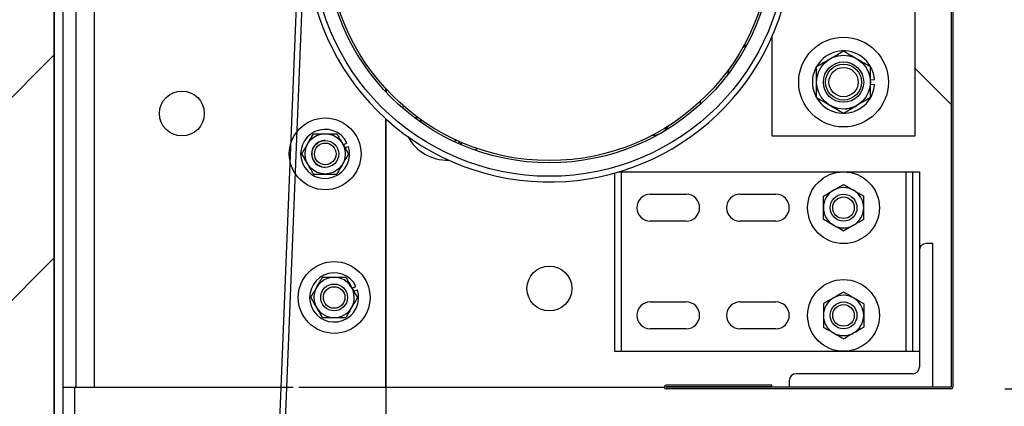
# Model space of a CAD drawing. Header units: inches. Extents: x 170 to 312, y 215 to 248.
# Tile 55 of 256: x 185.875 to 186.733, y 224.086 to 224.423. Entities that reach past the tile are written whole.
import ezdxf

# ---------------------------------------------------------------- set-up
doc = ezdxf.new("R2010")
doc.units = ezdxf.units.IN
doc.header["$LTSCALE"] = 0.25
doc.header["$MEASUREMENT"] = 0
doc.layers.add('ANNOTATIONS', color=1, linetype='Continuous')
doc.layers.add('STANDARD MOTOR RH', color=7, linetype='Continuous')
doc.styles.add('ARIAL', font='arial.ttf', dxfattribs={"height": 0.09375})
doc.dimstyles.new('STANDARD$0', dxfattribs={"dimtxt": 0.09375, "dimasz": 0.09375, "dimexe": 0.03125, "dimexo": 0.046875, "dimgap": 0.09, "dimtad": 0, "dimtih": 1, "dimtoh": 1, "dimdec": 4, "dimzin": 0, "dimdsep": 46, "dimtxsty": 'ARIAL', "dimcen": 0.09, "dimadec": 0, "dimazin": 0, "dimtfac": 1, "dimtdec": 4, "dimtofl": 0, "dimtmove": 0, "dimatfit": 1, "dimfxl": 1, "dimtolj": 1, "dimtzin": 0, "dimarcsym": 0})

# ---------------------------------------------------------------- blocks, each defined once
blk = doc.blocks.new('*D209')
at = {"layer": 'ANNOTATIONS', "color": 0, "lineweight": -2, "transparency": 16777216}
for p, q in [((186.73311, 224.88534), (187.13164, 224.88534)), ((187.10039, 224.79159), (187.10039, 224.63171)), ((187.10039, 224.19489), (187.10039, 224.35476)), ((186.73311, 224.10114), (187.13164, 224.10114))]:
    blk.add_line(p, q, dxfattribs=at)
at = {"layer": 'ANNOTATIONS', "color": 0, "transparency": 16777216}
for points in [[(187.08477, 224.79159), (187.11602, 224.79159), (187.10039, 224.88534)], [(187.08477, 224.19489), (187.11602, 224.19489), (187.10039, 224.10114)]]:
    blk.add_solid(points, dxfattribs=at)
at = {"layer": 'defpoints', "color": 0, "transparency": 16777216}
for p in [(186.68624, 224.88534), (186.68624, 224.10114), (187.10039, 224.10114)]:
    blk.add_point(p, dxfattribs=at)
at = {"layer": 'ANNOTATIONS', "color": 0, "transparency": 16777216, "insert": (187.10039, 224.49324), "char_height": 0.09375, "attachment_point": 5, "style": 'ARIAL'}
blk.add_mtext('\\A1;16 1/2"', dxfattribs=at)
blk = doc.blocks.new('*D210')
at = {"layer": 'ANNOTATIONS', "color": 0, "lineweight": -2, "transparency": 16777216}
for p, q in [((186.73311, 224.10114), (187.13164, 224.10114)), ((187.10039, 224.00739), (187.10039, 223.89519)), ((187.10039, 223.50886), (187.10039, 223.62106)), ((185.95186, 223.41511), (187.13164, 223.41511))]:
    blk.add_line(p, q, dxfattribs=at)
at = {"layer": 'ANNOTATIONS', "color": 0, "transparency": 16777216}
for points in [[(187.08477, 224.00739), (187.11602, 224.00739), (187.10039, 224.10114)], [(187.08477, 223.50886), (187.11602, 223.50886), (187.10039, 223.41511)]]:
    blk.add_solid(points, dxfattribs=at)
at = {"layer": 'defpoints', "color": 0, "transparency": 16777216}
for p in [(186.68624, 224.10114), (187.10039, 224.10114), (185.90499, 223.41511)]:
    blk.add_point(p, dxfattribs=at)
at = {"layer": 'ANNOTATIONS', "color": 0, "transparency": 16777216, "insert": (187.10039, 223.75813), "char_height": 0.09375, "attachment_point": 5, "style": 'ARIAL'}
blk.add_mtext('\\A1;11"', dxfattribs=at)
blk = doc.blocks.new('*D196')
at = {"layer": 'ANNOTATIONS', "color": 0, "lineweight": -2, "transparency": 16777216}
for p, q in [((186.73459, 224.88534), (187.13164, 224.88534)), ((187.10039, 224.79159), (187.10039, 224.63171)), ((187.10039, 224.19489), (187.10039, 224.35476)), ((186.73311, 224.10114), (187.13164, 224.10114))]:
    blk.add_line(p, q, dxfattribs=at)
at = {"layer": 'ANNOTATIONS', "color": 0, "transparency": 16777216}
for points in [[(187.08477, 224.79159), (187.11602, 224.79159), (187.10039, 224.88534)], [(187.08477, 224.19489), (187.11602, 224.19489), (187.10039, 224.10114)]]:
    blk.add_solid(points, dxfattribs=at)
at = {"layer": 'defpoints', "color": 0, "transparency": 16777216}
for p in [(186.68771, 224.88534), (186.68624, 224.10114), (187.10039, 224.10114)]:
    blk.add_point(p, dxfattribs=at)
at = {"layer": 'ANNOTATIONS', "color": 0, "transparency": 16777216, "insert": (187.10039, 224.49324), "char_height": 0.09375, "attachment_point": 5, "style": 'ARIAL'}
blk.add_mtext('\\A1;16 1/2"', dxfattribs=at)
blk = doc.blocks.new('*D197')
at = {"layer": 'ANNOTATIONS', "color": 0, "lineweight": -2, "transparency": 16777216}
for p, q in [((186.73311, 224.10114), (187.13164, 224.10114)), ((187.10039, 224.00739), (187.10039, 223.895)), ((187.10039, 223.50886), (187.10039, 223.62125)), ((185.95186, 223.41511), (187.13164, 223.41511))]:
    blk.add_line(p, q, dxfattribs=at)
at = {"layer": 'ANNOTATIONS', "color": 0, "transparency": 16777216}
for points in [[(187.08477, 224.00739), (187.11602, 224.00739), (187.10039, 224.10114)], [(187.08477, 223.50886), (187.11602, 223.50886), (187.10039, 223.41511)]]:
    blk.add_solid(points, dxfattribs=at)
at = {"layer": 'defpoints', "color": 0, "transparency": 16777216}
for p in [(186.68624, 224.10114), (187.10039, 224.10114), (185.90499, 223.41511)]:
    blk.add_point(p, dxfattribs=at)
at = {"layer": 'ANNOTATIONS', "color": 0, "transparency": 16777216, "insert": (187.10039, 223.75813), "char_height": 0.09375, "attachment_point": 5, "style": 'ARIAL'}
blk.add_mtext('\\A1;  ', dxfattribs=at)
blk = doc.blocks.new('*D198')
at = {"layer": 'ANNOTATIONS', "color": 0, "lineweight": -2, "transparency": 16777216}
for p, q in [((186.73311, 224.88534), (187.56772, 224.88534)), ((187.53647, 224.79159), (187.53647, 224.2887)), ((187.53647, 223.50886), (187.53647, 224.01175)), ((185.95186, 223.41511), (187.56772, 223.41511))]:
    blk.add_line(p, q, dxfattribs=at)
at = {"layer": 'ANNOTATIONS', "color": 0, "transparency": 16777216}
for points in [[(187.52085, 224.79159), (187.5521, 224.79159), (187.53647, 224.88534)], [(187.52085, 223.50886), (187.5521, 223.50886), (187.53647, 223.41511)]]:
    blk.add_solid(points, dxfattribs=at)
at = {"layer": 'defpoints', "color": 0, "transparency": 16777216}
for p in [(186.68624, 224.88534), (187.53647, 224.88534), (185.90499, 223.41511)]:
    blk.add_point(p, dxfattribs=at)
at = {"layer": 'ANNOTATIONS', "color": 0, "transparency": 16777216, "insert": (187.53647, 224.15023), "char_height": 0.09375, "attachment_point": 5, "style": 'ARIAL'}
blk.add_mtext('\\A1;27 1/2"', dxfattribs=at)

msp = doc.modelspace()

# ---------------------------------------------------------------- hatches: boundary and pattern name
at = {"layer": 'STANDARD MOTOR RH'}
h = msp.add_hatch(dxfattribs=at)
h.set_pattern_fill('ANSI31', color=256, style=0)
h.set_pattern_definition([(45, (0.60156, -31.62213), (-0.08838835, 0.08838835), [])])
edge = h.paths.add_edge_path()
edge.add_line((185.38936, 226.02602), (185.38936, 223.41511))
edge.add_line((185.38936, 223.41511), (185.90499, 223.41511))
edge.add_line((185.90499, 226.02602), (185.90499, 223.41511))
edge = h.paths.add_edge_path()
edge.add_line((185.34297, 226.02602), (185.63008, 226.02602))
edge.add_line((185.63008, 226.02602), (185.63008, 225.95732))
edge.add_line((185.63008, 225.95732), (185.66849, 226.09068))
edge.add_line((185.66849, 226.09068), (185.66849, 226.02602))
edge.add_line((185.66849, 226.02602), (185.96368, 226.02602))

# ---------------------------------------------------------------- linework, layer by layer
for p, q in [((185.90499, 220.41511), (185.90499, 226.02602)), ((185.90499, 226.02602), (185.90499, 223.41511)), ((186.68624, 224.88386), (186.68624, 224.10261)), ((186.68771, 224.88386), (186.68771, 224.10261)), ((185.91243, 224.85261), (185.91243, 223.98124)), ((185.92414, 224.10261), (185.92414, 224.85261)), ((185.93977, 224.85261), (185.93977, 224.10261)), ((186.65499, 224.32136), (186.65499, 224.66511)), ((186.11803, 224.49333), (186.08083, 223.57286)), ((186.12295, 224.49314), (186.08575, 223.57286)), ((186.52999, 224.4073), (186.52999, 224.32136)), ((186.49257, 224.37944), (186.49146, 224.3747)), ((186.65499, 224.37996), (186.68624, 224.34871)), ((186.61592, 224.37008), (186.61956, 224.37037)), ((186.61592, 224.36639), (186.61956, 224.36611)), ((186.19367, 224.35973), (186.19367, 224.36261)), ((186.19399, 224.36227), (186.19399, 224.3594)), ((186.46749, 224.35125), (186.46749, 224.3486)), ((186.22022, 224.33855), (186.22042, 224.33597)), ((186.19367, 224.10261), (186.19367, 224.33639)), ((186.19399, 223.69636), (186.19399, 224.33611)), ((186.22361, 224.33645), (186.2246, 224.3335)), ((186.52999, 224.32136), (186.65499, 224.32136)), ((186.1566, 224.31371), (186.15995, 224.31541)), ((186.15801, 224.31127), (186.16123, 224.31231)), ((186.27355, 224.31032), (186.27182, 224.30885)), ((186.3929, 224.289), (186.3929, 224.13386)), ((186.39677, 224.29011), (186.65852, 224.29011)), ((186.39876, 224.29011), (186.39876, 224.13386)), ((186.6468, 224.29011), (186.6468, 224.13386)), ((186.65266, 224.29011), (186.65266, 224.13386)), ((186.65852, 224.29011), (186.65852, 224.12019)), ((186.42415, 224.27058), (186.4554, 224.27058)), ((186.50227, 224.27058), (186.53352, 224.27058)), ((186.4554, 224.24714), (186.42415, 224.24714)), ((186.53352, 224.24714), (186.50227, 224.24714)), ((186.67024, 224.22761), (186.66438, 224.22761)), ((186.67024, 224.10261), (186.67024, 224.22761)), ((186.16442, 224.18871), (186.16776, 224.19041)), ((186.16582, 224.18627), (186.16904, 224.18732)), ((186.42415, 224.17683), (186.4554, 224.17683)), ((186.50227, 224.17683), (186.53352, 224.17683)), ((186.4554, 224.15339), (186.42415, 224.15339)), ((186.53352, 224.15339), (186.50227, 224.15339)), ((186.3929, 224.13386), (186.65852, 224.13386)), ((186.65266, 224.11433), (186.5511, 224.11433)), ((186.54524, 224.10847), (186.54524, 224.10261)), ((185.91243, 224.10261), (186.1131, 224.10261)), ((185.92286, 223.94966), (185.92286, 224.10261)), ((186.11802, 224.10261), (186.19367, 224.10261)), ((186.19399, 224.10261), (186.43624, 224.10261)), ((186.52999, 224.10433), (186.43784, 224.10433)), ((186.52999, 224.10286), (186.43784, 224.10286)), ((186.68624, 224.10261), (186.43784, 224.10261)), ((186.68624, 224.10114), (186.43784, 224.10114)), ((186.52999, 224.10286), (186.52999, 224.10433))]:
    msp.add_line(p, q, dxfattribs=at)
at = {"layer": 'STANDARD MOTOR RH', "flags": 128}
for points in [[(186.50822, 224.40068), (186.50563, 224.39878), (186.50435, 224.39771)], [(186.20876, 224.34526), (186.20896, 224.34643), (186.20917, 224.34749)], [(186.22486, 224.3328), (186.22437, 224.33481), (186.22422, 224.33563)], [(186.25575, 224.31743), (186.25484, 224.3171), (186.25298, 224.31656)], [(186.25795, 224.3143), (186.25822, 224.31442), (186.26028, 224.31542)]]:
    msp.add_lwpolyline(points, dxfattribs=at)
at = {"layer": 'STANDARD MOTOR RH'}
for centre, radius in [((186.33624, 224.49324), 0.20703), ((186.33624, 224.49324), 0.19531), ((186.33624, 224.49324), 0.19336), ((186.59249, 224.36824), 0.03906), ((186.59249, 224.36824), 0.02344), ((186.59249, 224.36824), 0.01758), ((186.59249, 224.36824), 0.01563), ((186.59249, 224.36824), 0.01276), ((186.01612, 224.34089), 0.01953), ((186.14092, 224.30574), 0.03125), ((186.14092, 224.30574), 0.01756), ((186.14099, 224.30574), 0.01172), ((186.14099, 224.30574), 0.00939), ((186.59249, 224.25886), 0.03125), ((186.59249, 224.25886), 0.01172), ((186.59249, 224.25886), 0.00939), ((186.14874, 224.18074), 0.03125), ((186.33624, 224.18855), 0.01953), ((186.14874, 224.18074), 0.01172), ((186.59249, 224.16511), 0.03125), ((186.14874, 224.18074), 0.00939), ((186.59249, 224.16511), 0.01172), ((186.59249, 224.16511), 0.00939)]:
    msp.add_circle(centre, radius, dxfattribs=at)
for centre, radius, start, end in [((186.33624, 224.49324), 0.21195, 0.34441, 343.1474), ((186.59249, 224.36824), 0.02716, 4.4994, 355.50026), ((186.59249, 224.36824), 0.02344, 273.34701, 300), ((186.4251, 224.33932), 0.01758, 271.46319, 328.53681), ((186.14092, 224.30574), 0.02134, 26.94828, 17.94828), ((186.24737, 224.33932), 0.03906, 208.25718, 271.74282), ((186.14092, 224.30574), 0.01172, 89.85986, 270), ((186.42415, 224.25886), 0.01172, 90, 270), ((186.4554, 224.25886), 0.01172, 270, 90), ((186.50227, 224.25886), 0.01172, 90, 270), ((186.53352, 224.25886), 0.01172, 270, 90), ((186.59249, 224.25886), 0.01756, 120, 239.99999), ((186.59249, 224.25886), 0.01756, 60, 120), ((186.59249, 224.25886), 0.01756, 300, 60.00001), ((186.59249, 224.25886), 0.01756, 240, 300), ((186.66438, 224.22175), 0.00586, 90, 180), ((186.14874, 224.18074), 0.02134, 26.94828, 17.94828), ((186.14874, 224.18074), 0.01756, 330, 209.99996), ((186.42415, 224.16511), 0.01172, 90, 270), ((186.4554, 224.16511), 0.01172, 270, 90), ((186.50227, 224.16511), 0.01172, 90, 270), ((186.53352, 224.16511), 0.01172, 270, 90), ((186.59249, 224.16511), 0.01756, 120, 239.99999), ((186.59249, 224.16511), 0.01756, 60, 120), ((186.59249, 224.16511), 0.01756, 300, 60.00001), ((186.14874, 224.18074), 0.01756, 210, 330.00003), ((186.59249, 224.16511), 0.01756, 240, 300), ((186.5511, 224.10847), 0.00586, 90, 180), ((186.65266, 224.12019), 0.00586, 270, 0), ((186.43784, 224.10274), 0.0016, 90, 270), ((186.43784, 224.10274), 0.000123, 90, 270), ((186.68624, 224.10261), 0.00148, 270, 0)]:
    msp.add_arc(centre, radius, start, end, dxfattribs=at)
for points, knots in [([(186.58077, 224.38854), (186.58241, 224.38948), (186.58575, 224.39141), (186.58963, 224.39365), (186.59184, 224.39493), (186.59249, 224.3953)], [0, 0, 0, 0, 0.406324, 0.827252, 1, 1, 1, 1]), ([(186.59249, 224.3953), (186.59431, 224.39425), (186.59802, 224.39211), (186.60207, 224.38977), (186.60415, 224.38857), (186.60421, 224.38854)], [0, 0, 0, 0, 0.4843425, 0.9863147, 1, 1, 1, 1]), ([(186.56905, 224.38177), (186.57087, 224.38282), (186.57458, 224.38496), (186.57864, 224.3873), (186.58071, 224.3885), (186.58077, 224.38854)], [0, 0, 0, 0, 0.4843425, 0.9863147, 1, 1, 1, 1]), ([(186.56905, 224.36824), (186.56905, 224.36855), (186.56905, 224.37058), (186.56905, 224.37436), (186.56905, 224.37854), (186.56905, 224.38097), (186.56905, 224.38177)], [0, 0, 0, 0, 0.066506, 0.435266, 0.81456, 1, 1, 1, 1]), ([(186.60421, 224.38854), (186.60585, 224.38759), (186.60919, 224.38566), (186.61307, 224.38342), (186.61528, 224.38214), (186.61592, 224.38177)], [0, 0, 0, 0, 0.406295, 0.827264, 1, 1, 1, 1]), ([(186.61592, 224.36824), (186.61592, 224.36855), (186.61592, 224.37058), (186.61592, 224.37436), (186.61592, 224.37854), (186.61592, 224.38097), (186.61592, 224.38177)], [0, 0, 0, 0, 0.066506, 0.435266, 0.81456, 1, 1, 1, 1]), ([(186.56905, 224.35471), (186.56905, 224.35585), (186.56905, 224.35856), (186.56905, 224.36308), (186.56905, 224.3665), (186.56905, 224.36824)], [0, 0, 0, 0, 0.2654548, 0.6280536, 1, 1, 1, 1]), ([(186.61592, 224.35471), (186.61592, 224.35585), (186.61592, 224.35856), (186.61592, 224.36308), (186.61592, 224.3665), (186.61592, 224.36824)], [0, 0, 0, 0, 0.2654548, 0.6280536, 1, 1, 1, 1]), ([(186.56905, 224.35471), (186.57087, 224.35365), (186.57458, 224.35151), (186.57864, 224.34917), (186.58071, 224.34797), (186.58077, 224.34794)], [0, 0, 0, 0, 0.4843425, 0.9863147, 1, 1, 1, 1]), ([(186.61592, 224.35471), (186.6141, 224.35365), (186.61039, 224.35151), (186.60634, 224.34917), (186.60426, 224.34797), (186.60421, 224.34794)], [0, 0, 0, 0, 0.4843425, 0.9863147, 1, 1, 1, 1]), ([(186.58077, 224.34794), (186.58241, 224.34699), (186.58575, 224.34506), (186.58963, 224.34282), (186.59184, 224.34155), (186.59249, 224.34117)], [0, 0, 0, 0, 0.406324, 0.827252, 1, 1, 1, 1]), ([(186.59249, 224.34117), (186.59431, 224.34223), (186.59802, 224.34437), (186.60207, 224.34671), (186.60415, 224.34791), (186.60421, 224.34794)], [0, 0, 0, 0, 0.4843425, 0.9863147, 1, 1, 1, 1]), ([(186.12571, 224.31452), (186.12642, 224.31575), (186.12787, 224.31825), (186.12955, 224.32116), (186.1305, 224.32281), (186.13078, 224.3233)], [0, 0, 0, 0, 0.4057471, 0.8261649, 1, 1, 1, 1]), ([(186.13078, 224.3233), (186.13164, 224.3233), (186.13487, 224.3233), (186.13836, 224.3233), (186.14092, 224.3233)], [0, 0, 0, 0, 0.266219, 1, 1, 1, 1]), ([(186.14092, 224.3233), (186.14115, 224.3233), (186.14399, 224.3233), (186.14746, 224.3233), (186.15046, 224.3233), (186.15106, 224.3233)], [0, 0, 0, 0, 0.066046, 0.812928, 1, 1, 1, 1]), ([(186.15106, 224.3233), (186.15185, 224.32194), (186.15346, 224.31916), (186.15521, 224.31612), (186.15611, 224.31456), (186.15613, 224.31452)], [0, 0, 0, 0, 0.4840327, 0.9856318, 1, 1, 1, 1]), ([(186.12064, 224.30574), (186.12143, 224.3071), (186.12304, 224.30988), (186.12479, 224.31292), (186.12569, 224.31448), (186.12571, 224.31452)], [0, 0, 0, 0, 0.4840327, 0.9856318, 1, 1, 1, 1]), ([(186.15613, 224.31452), (186.15684, 224.31329), (186.15829, 224.31079), (186.15997, 224.30788), (186.16092, 224.30622), (186.1612, 224.30574)], [0, 0, 0, 0, 0.405748, 0.82612, 1, 1, 1, 1]), ([(186.2585, 224.3165), (186.25815, 224.31611), (186.25763, 224.31552), (186.25713, 224.31496), (186.25697, 224.31476)], [0, 0, 0, 0, 0.659553, 1, 1, 1, 1]), ([(186.12571, 224.29696), (186.12501, 224.29818), (186.12356, 224.30068), (186.12188, 224.30359), (186.12093, 224.30525), (186.12064, 224.30574)], [0, 0, 0, 0, 0.405694, 0.826067, 1, 1, 1, 1]), ([(186.1612, 224.30574), (186.16042, 224.30437), (186.15881, 224.30159), (186.15706, 224.29856), (186.15616, 224.297), (186.15613, 224.29696)], [0, 0, 0, 0, 0.483978, 0.985632, 1, 1, 1, 1]), ([(186.13078, 224.28818), (186.13, 224.28954), (186.12839, 224.29232), (186.12665, 224.29536), (186.12574, 224.29691), (186.12571, 224.29696)], [0, 0, 0, 0, 0.483978, 0.985575, 1, 1, 1, 1]), ([(186.15613, 224.29696), (186.15543, 224.29573), (186.15398, 224.29323), (186.1523, 224.29032), (186.15134, 224.28866), (186.15106, 224.28818)], [0, 0, 0, 0, 0.405748, 0.826113, 1, 1, 1, 1]), ([(186.13078, 224.28818), (186.13164, 224.28818), (186.13487, 224.28818), (186.13836, 224.28818), (186.14092, 224.28818)], [0, 0, 0, 0, 0.266219, 1, 1, 1, 1]), ([(186.14092, 224.28818), (186.14115, 224.28818), (186.14399, 224.28818), (186.14746, 224.28818), (186.15046, 224.28818), (186.15106, 224.28818)], [0, 0, 0, 0, 0.066046, 0.812928, 1, 1, 1, 1]), ([(186.58371, 224.27407), (186.58493, 224.27478), (186.58743, 224.27622), (186.59034, 224.2779), (186.592, 224.27886), (186.59249, 224.27914)], [0, 0, 0, 0, 0.405747, 0.826139, 1, 1, 1, 1]), ([(186.59249, 224.27914), (186.59385, 224.27835), (186.59663, 224.27675), (186.59967, 224.275), (186.60122, 224.2741), (186.60127, 224.27407)], [0, 0, 0, 0, 0.484053, 0.985632, 1, 1, 1, 1]), ([(186.57492, 224.269), (186.57629, 224.26979), (186.57907, 224.27139), (186.5821, 224.27315), (186.58366, 224.27405), (186.58371, 224.27407)], [0, 0, 0, 0, 0.483959, 0.985632, 1, 1, 1, 1]), ([(186.57492, 224.25886), (186.57492, 224.25909), (186.57492, 224.26192), (186.57492, 224.2654), (186.57492, 224.2684), (186.57492, 224.269)], [0, 0, 0, 0, 0.065993, 0.812917, 1, 1, 1, 1]), ([(186.60127, 224.27407), (186.6025, 224.27336), (186.605, 224.27192), (186.60791, 224.27024), (186.60956, 224.26928), (186.61005, 224.269)], [0, 0, 0, 0, 0.40572, 0.826139, 1, 1, 1, 1]), ([(186.61005, 224.25886), (186.61005, 224.25909), (186.61005, 224.26192), (186.61005, 224.2654), (186.61005, 224.2684), (186.61005, 224.269)], [0, 0, 0, 0, 0.065993, 0.812917, 1, 1, 1, 1]), ([(186.57492, 224.24872), (186.57492, 224.24958), (186.57492, 224.2528), (186.57492, 224.2563), (186.57492, 224.25886)], [0, 0, 0, 0, 0.266165, 1, 1, 1, 1]), ([(186.61005, 224.24872), (186.61005, 224.24958), (186.61005, 224.2528), (186.61005, 224.2563), (186.61005, 224.25886)], [0, 0, 0, 0, 0.266165, 1, 1, 1, 1]), ([(186.58371, 224.24365), (186.58248, 224.24436), (186.57998, 224.2458), (186.57707, 224.24748), (186.57541, 224.24844), (186.57492, 224.24872)], [0, 0, 0, 0, 0.40572, 0.826139, 1, 1, 1, 1]), ([(186.59249, 224.23858), (186.59112, 224.23937), (186.58834, 224.24097), (186.58531, 224.24273), (186.58375, 224.24363), (186.58371, 224.24365)], [0, 0, 0, 0, 0.483959, 0.985632, 1, 1, 1, 1]), ([(186.60127, 224.24365), (186.60004, 224.24294), (186.59754, 224.2415), (186.59463, 224.23982), (186.59297, 224.23886), (186.59249, 224.23858)], [0, 0, 0, 0, 0.405747, 0.826139, 1, 1, 1, 1]), ([(186.61005, 224.24872), (186.60869, 224.24794), (186.60591, 224.24633), (186.60287, 224.24458), (186.60131, 224.24368), (186.60127, 224.24365)], [0, 0, 0, 0, 0.483959, 0.985632, 1, 1, 1, 1]), ([(186.13353, 224.18952), (186.13424, 224.19075), (186.13568, 224.19325), (186.13736, 224.19616), (186.13832, 224.19781), (186.1386, 224.1983)], [0, 0, 0, 0, 0.405701, 0.826067, 1, 1, 1, 1]), ([(186.1386, 224.1983), (186.13946, 224.1983), (186.14268, 224.1983), (186.14617, 224.1983), (186.14874, 224.1983)], [0, 0, 0, 0, 0.266112, 1, 1, 1, 1]), ([(186.14874, 224.1983), (186.14897, 224.1983), (186.1518, 224.1983), (186.15527, 224.1983), (186.15828, 224.1983), (186.15888, 224.1983)], [0, 0, 0, 0, 0.066046, 0.812822, 1, 1, 1, 1]), ([(186.15888, 224.1983), (186.15966, 224.19694), (186.16127, 224.19416), (186.16302, 224.19112), (186.16392, 224.18956), (186.16395, 224.18952)], [0, 0, 0, 0, 0.483978, 0.985632, 1, 1, 1, 1]), ([(186.12846, 224.18074), (186.12925, 224.1821), (186.13085, 224.18488), (186.1326, 224.18792), (186.1335, 224.18948), (186.13353, 224.18952)], [0, 0, 0, 0, 0.483955, 0.985633, 1, 1, 1, 1]), ([(186.16395, 224.18952), (186.16466, 224.18829), (186.1661, 224.18579), (186.16778, 224.18288), (186.16874, 224.18122), (186.16902, 224.18074)], [0, 0, 0, 0, 0.405675, 0.826075, 1, 1, 1, 1]), ([(186.59249, 224.18539), (186.59112, 224.1846), (186.58834, 224.183), (186.58531, 224.18125), (186.58375, 224.18035), (186.58371, 224.18032)], [0, 0, 0, 0, 0.483959, 0.985632, 1, 1, 1, 1]), ([(186.60127, 224.18032), (186.60004, 224.18103), (186.59754, 224.18247), (186.59463, 224.18415), (186.59297, 224.18511), (186.59249, 224.18539)], [0, 0, 0, 0, 0.405747, 0.826139, 1, 1, 1, 1]), ([(186.13353, 224.17196), (186.13282, 224.17318), (186.13138, 224.17568), (186.1297, 224.17859), (186.12874, 224.18025), (186.12846, 224.18074)], [0, 0, 0, 0, 0.405748, 0.826113, 1, 1, 1, 1]), ([(186.16902, 224.18074), (186.16823, 224.17937), (186.16663, 224.17659), (186.16487, 224.17356), (186.16397, 224.172), (186.16395, 224.17196)], [0, 0, 0, 0, 0.4840327, 0.9856318, 1, 1, 1, 1]), ([(186.58371, 224.18032), (186.58248, 224.17961), (186.57998, 224.17817), (186.57707, 224.17649), (186.57541, 224.17553), (186.57492, 224.17525)], [0, 0, 0, 0, 0.40572, 0.826139, 1, 1, 1, 1]), ([(186.57492, 224.17525), (186.57492, 224.17439), (186.57492, 224.17117), (186.57492, 224.16768), (186.57492, 224.16511)], [0, 0, 0, 0, 0.266165, 1, 1, 1, 1]), ([(186.61005, 224.17525), (186.60869, 224.17604), (186.60591, 224.17764), (186.60287, 224.1794), (186.60131, 224.1803), (186.60127, 224.18032)], [0, 0, 0, 0, 0.483959, 0.985632, 1, 1, 1, 1]), ([(186.61005, 224.17525), (186.61005, 224.17439), (186.61005, 224.17117), (186.61005, 224.16768), (186.61005, 224.16511)], [0, 0, 0, 0, 0.266165, 1, 1, 1, 1]), ([(186.1386, 224.16318), (186.13781, 224.16454), (186.13621, 224.16732), (186.13445, 224.17035), (186.13355, 224.17191), (186.13353, 224.17196)], [0, 0, 0, 0, 0.4840327, 0.9856318, 1, 1, 1, 1]), ([(186.16395, 224.17196), (186.16324, 224.17073), (186.1618, 224.16823), (186.16011, 224.16532), (186.15916, 224.16366), (186.15888, 224.16318)], [0, 0, 0, 0, 0.405748, 0.82612, 1, 1, 1, 1]), ([(186.1386, 224.16318), (186.13946, 224.16318), (186.14268, 224.16318), (186.14617, 224.16318), (186.14874, 224.16318)], [0, 0, 0, 0, 0.266112, 1, 1, 1, 1]), ([(186.14874, 224.16318), (186.14897, 224.16318), (186.1518, 224.16318), (186.15527, 224.16318), (186.15828, 224.16318), (186.15888, 224.16318)], [0, 0, 0, 0, 0.066046, 0.812822, 1, 1, 1, 1]), ([(186.57492, 224.16511), (186.57492, 224.16488), (186.57492, 224.16205), (186.57492, 224.15858), (186.57492, 224.15557), (186.57492, 224.15497)], [0, 0, 0, 0, 0.065993, 0.812917, 1, 1, 1, 1]), ([(186.61005, 224.16511), (186.61005, 224.16488), (186.61005, 224.16205), (186.61005, 224.15858), (186.61005, 224.15557), (186.61005, 224.15497)], [0, 0, 0, 0, 0.065993, 0.812917, 1, 1, 1, 1]), ([(186.57492, 224.15497), (186.57629, 224.15419), (186.57907, 224.15258), (186.5821, 224.15083), (186.58366, 224.14993), (186.58371, 224.1499)], [0, 0, 0, 0, 0.483959, 0.985632, 1, 1, 1, 1]), ([(186.58371, 224.1499), (186.58493, 224.14919), (186.58743, 224.14775), (186.59034, 224.14607), (186.592, 224.14511), (186.59249, 224.14483)], [0, 0, 0, 0, 0.405747, 0.826139, 1, 1, 1, 1]), ([(186.59249, 224.14483), (186.59385, 224.14562), (186.59663, 224.14722), (186.59967, 224.14898), (186.60122, 224.14988), (186.60127, 224.1499)], [0, 0, 0, 0, 0.484053, 0.985632, 1, 1, 1, 1]), ([(186.60127, 224.1499), (186.6025, 224.15061), (186.605, 224.15205), (186.60791, 224.15373), (186.60956, 224.15469), (186.61005, 224.15497)], [0, 0, 0, 0, 0.40572, 0.826139, 1, 1, 1, 1])]:
    msp.add_open_spline(points, degree=3, knots=knots, dxfattribs=at)

# ---------------------------------------------------------------- dimensions: what is measured, and where the dimension line sits
at = {"layer": 'ANNOTATIONS'}
for base, p1, p2, text, picture, middle in [((187.53647, 224.88534), (185.90499, 223.41511), (186.68624, 224.88534), '27 1/2"', '*D198', (187.53647, 224.15023)), ((187.10039, 224.10114), (186.68624, 224.88534), (186.68624, 224.10114), '16 1/2"', '*D209', (187.10039, 224.49324)), ((187.10039, 224.10114), (186.68771, 224.88534), (186.68624, 224.10114), '16 1/2"', '*D196', (187.10039, 224.49324))]:
    dim = msp.add_linear_dim(base=base, p1=p1, p2=p2, angle=90, text=text, dimstyle='STANDARD$0', dxfattribs=at)
    dim.commit()
    dim.dimension.update_dxf_attribs({"geometry": picture, "text_midpoint": middle, "dimtype": 160})
for text, picture in [('11"', '*D210'), ('  ', '*D197')]:
    dim = msp.add_linear_dim(base=(187.10039, 224.10114), p1=(185.90499, 223.41511), p2=(186.68624, 224.10114), angle=90, text=text, dimstyle='STANDARD$0', dxfattribs=at)
    dim.commit()
    dim.dimension.update_dxf_attribs({"geometry": picture, "text_midpoint": (187.10039, 223.75813)})

doc.saveas('drawing.dxf')
